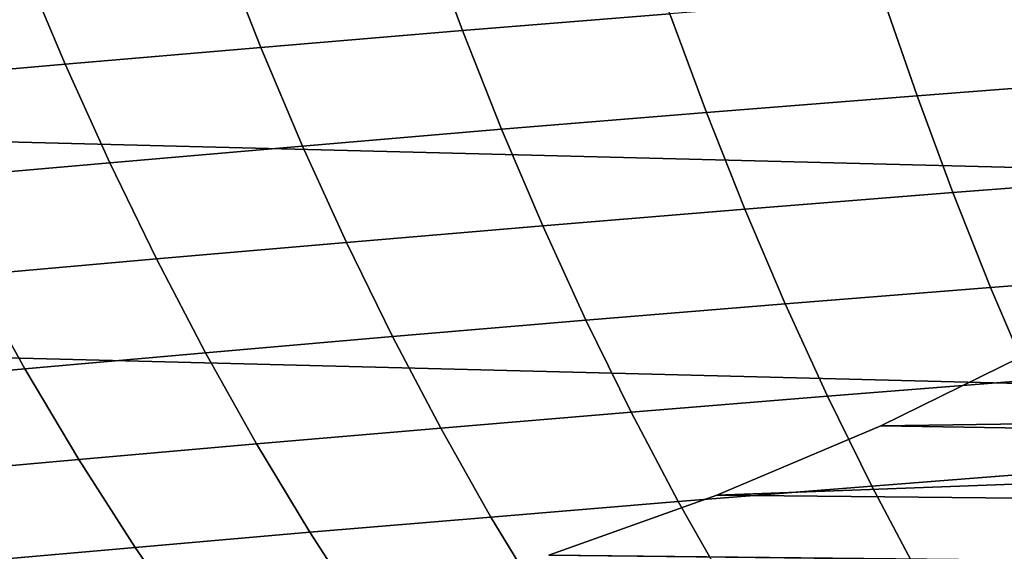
# Model space of a CAD drawing. Header units: metres. Extents: x -23 to 242, y -40 to 23.
# Tile 33 of 256: x 1.95 to 6.37, y -13.3 to -10.92. Entities that reach past the tile are written whole.
import ezdxf

# ---------------------------------------------------------------- set-up
doc = ezdxf.new("R2010")
doc.units = ezdxf.units.M
doc.layers.add('solid_10171013', color=7, linetype='CONTINUOUS')

msp = doc.modelspace()

# ---------------------------------------------------------------- linework, layer by layer
at = {"layer": 'solid_10171013'}
for points in [[(19.09683, -11.89794), (-19.675112, -10.915094), (-20.202652, -9.90465), (19.675173, -10.914987)], [(4.714276, -10.437608, 258.805573), (3.773057, -10.51266, 257.916687), (3.939506, -10.963767, 257.715546), (4.869544, -10.888397, 258.608276)], [(3.773057, -10.51266, 257.916687), (2.857721, -10.587746, 257.004089), (3.035716, -11.039072, 256.799469), (3.939506, -10.963767, 257.715546)], [(2.857721, -10.587746, 257.004089), (1.96897, -10.662633, 256.06842), (2.158871, -11.114077, 255.860764), (3.035716, -11.039072, 256.799469)], [(1.96897, -10.662633, 256.06842), (1.107508, -10.737093, 255.110291), (1.309666, -11.18854, 254.900055), (2.158871, -11.114077, 255.860764)], [(6.803402, -10.738436, 260.319824), (5.824831, -10.813205, 259.476837), (5.977497, -11.255812, 259.273102), (6.945211, -11.181023, 260.120667)], [(5.824831, -10.813205, 259.476837), (4.869544, -10.888397, 258.608276), (5.033455, -11.330943, 258.400299), (5.977497, -11.255812, 259.273102)], [(4.869544, -10.888397, 258.608276), (3.939506, -10.963767, 257.715546), (4.11503, -11.406162, 257.503693), (5.033455, -11.330943, 258.400299)], [(18.469597, -12.850019), (-19.096766, -11.898045), (-19.675112, -10.915094), (19.09683, -11.89794)], [(3.939506, -10.963767, 257.715546), (3.035716, -11.039072, 256.799469), (3.223208, -11.481223, 256.584167), (4.11503, -11.406162, 257.503693)], [(3.035716, -11.039072, 256.799469), (2.158871, -11.114077, 255.860764), (2.358678, -11.555882, 255.642426), (3.223208, -11.481223, 256.584167)], [(2.158871, -11.114077, 255.860764), (1.309666, -11.18854, 254.900055), (1.522129, -11.629892, 254.679153), (2.358678, -11.555882, 255.642426)], [(6.945211, -11.181023, 260.120667), (5.977497, -11.255812, 259.273102), (6.138363, -11.689969, 259.058807), (7.094793, -11.615643, 259.911041)], [(5.977497, -11.255812, 259.273102), (5.033455, -11.330943, 258.400299), (5.205988, -11.764555, 258.181732), (6.138363, -11.689969, 259.058807)], [(5.033455, -11.330943, 258.400299), (4.11503, -11.406162, 257.503693), (4.299587, -11.839142, 257.281219), (5.205988, -11.764555, 258.181732)], [(4.11503, -11.406162, 257.503693), (3.223208, -11.481223, 256.584167), (3.420133, -11.913479, 256.358246), (4.299587, -11.839142, 257.281219)], [(3.223208, -11.481223, 256.584167), (2.358678, -11.555882, 255.642426), (2.568306, -11.987318, 255.413483), (3.420133, -11.913479, 256.358246)], [(2.358678, -11.555882, 255.642426), (1.522129, -11.629892, 254.679153), (1.744784, -12.06041, 254.447723), (2.568306, -11.987318, 255.413483)], [(7.094793, -11.615643, 259.911041), (6.138363, -11.689969, 259.058807), (6.307425, -12.115003, 258.833984), (7.252159, -12.041641, 259.690887)], [(6.138363, -11.689969, 259.058807), (5.205988, -11.764555, 258.181732), (5.387119, -12.188542, 257.952576), (6.307425, -12.115003, 258.833984)], [(5.205988, -11.764555, 258.181732), (4.299587, -11.839142, 257.281219), (4.493133, -12.261998, 257.048187), (5.387119, -12.188542, 257.952576)], [(4.299587, -11.839142, 257.281219), (3.420133, -11.913479, 256.358246), (3.626426, -12.335119, 256.121735), (4.493133, -12.261998, 257.048187)], [(17.795063, -13.769), (-18.469526, -12.85012), (-19.096766, -11.898045), (18.469597, -12.850019)], [(3.420133, -11.913479, 256.358246), (2.568306, -11.987318, 255.413483), (2.787665, -12.407656, 255.174042), (3.626426, -12.335119, 256.121735)], [(2.568306, -11.987318, 255.413483), (1.744784, -12.06041, 254.447723), (1.977519, -12.479356, 254.205872), (2.787665, -12.407656, 255.174042)], [(7.252159, -12.041641, 259.690887), (6.307425, -12.115003, 258.833984), (6.484678, -12.530241, 258.598572), (7.417321, -12.458365, 259.460205)], [(1.744784, -12.06041, 254.447723), (0.950242, -12.13251, 253.461685), (1.196652, -12.549972, 253.217987), (1.977519, -12.479356, 254.205872)], [(6.307425, -12.115003, 258.833984), (5.387119, -12.188542, 257.952576), (5.576825, -12.602216, 257.71286), (6.484678, -12.530241, 258.598572)], [(5.387119, -12.188542, 257.952576), (4.493133, -12.261998, 257.048187), (4.695625, -12.674028, 256.804596), (5.576825, -12.602216, 257.71286)], [(4.493133, -12.261998, 257.048187), (3.626426, -12.335119, 256.121735), (3.842022, -12.745428, 255.874771), (4.695625, -12.674028, 256.804596)], [(3.626426, -12.335119, 256.121735), (2.787665, -12.407656, 255.174042), (3.01667, -12.816164, 254.92421), (3.842022, -12.745428, 255.874771)], [(6.53327, -12.382096, 150), (5.815754, -12.734864, 150), (18.059135, -12.564501, 150)], [(6.53327, -12.382096, 150.25), (5.815754, -12.734864, 150.25), (5.815754, -12.734864, 150), (6.53327, -12.382096, 150)], [(6.53327, -12.382096, 150.25), (10.906385, -12.514415, 150.25), (10.557129, -12.810416, 150.25), (5.815754, -12.734864, 150.25)], [(2.787665, -12.407656, 255.174042), (1.977519, -12.479356, 254.205872), (2.220223, -12.885988, 253.953705), (3.01667, -12.816164, 254.92421)], [(1.977519, -12.479356, 254.205872), (1.196652, -12.549972, 253.217987), (1.453334, -12.954652, 252.964111), (2.220223, -12.885988, 253.953705)], [(6.484678, -12.530241, 258.598572), (5.576825, -12.602216, 257.71286), (5.775081, -13.004885, 257.462646), (6.670116, -12.935011, 258.352631)], [(5.079339, -13.046075, 150), (4.32632, -13.31476, 150), (17.399588, -13.46306, 150), (18.059135, -12.564501, 150)], [(5.815754, -12.734864, 150), (5.079339, -13.046075, 150), (18.059135, -12.564501, 150)], [(5.576825, -12.602216, 257.71286), (4.695625, -12.674028, 256.804596), (4.90702, -13.074526, 256.550568), (5.775081, -13.004885, 257.462646)], [(4.695625, -12.674028, 256.804596), (3.842022, -12.745428, 255.874771), (4.066856, -13.143684, 255.617401), (4.90702, -13.074526, 256.550568)], [(3.842022, -12.745428, 255.874771), (3.01667, -12.816164, 254.92421), (3.255229, -13.212114, 254.664062), (4.066856, -13.143684, 255.617401)], [(5.815754, -12.734864, 150.25), (5.079339, -13.046075, 150.25), (5.079339, -13.046075, 150), (5.815754, -12.734864, 150)], [(5.815754, -12.734864, 150.25), (10.557129, -12.810416, 150.25), (10.200028, -13.096541, 150.25), (5.079339, -13.046075, 150.25)], [(3.01667, -12.816164, 254.92421), (2.220223, -12.885988, 253.953705), (2.472782, -13.27957, 253.691376), (3.255229, -13.212114, 254.664062)], [(17.074446, -14.653085), (-17.794987, -13.769098), (-18.469526, -12.85012), (17.795063, -13.769)], [(2.220223, -12.885988, 253.953705), (1.453334, -12.954652, 252.964111), (1.720151, -13.345806, 252.700226), (2.472782, -13.27957, 253.691376)], [(6.670116, -12.935011, 258.352631), (5.775081, -13.004885, 257.462646), (5.981864, -13.395862, 257.201935), (6.863732, -13.328639, 258.096161)], [(5.775081, -13.004885, 257.462646), (4.90702, -13.074526, 256.550568), (5.127272, -13.462786, 256.286072), (5.981864, -13.395862, 257.201935)], [(5.079339, -13.046075, 150.25), (4.32632, -13.31476, 150.25), (4.32632, -13.31476, 150), (5.079339, -13.046075, 150)], [(5.079339, -13.046075, 150.25), (10.200028, -13.096541, 150.25), (9.835115, -13.372742, 150.25), (4.32632, -13.31476, 150.25)], [(4.90702, -13.074526, 256.550568), (4.066856, -13.143684, 255.617401), (4.300861, -13.52917, 255.349716), (5.127272, -13.462786, 256.286072)], [(4.066856, -13.143684, 255.617401), (3.255229, -13.212114, 254.664062), (3.503256, -13.594775, 254.393707), (4.300861, -13.52917, 255.349716)], [(3.255229, -13.212114, 254.664062), (2.472782, -13.27957, 253.691376), (2.735082, -13.659362, 253.418976), (3.503256, -13.594775, 254.393707)], [(2.472782, -13.27957, 253.691376), (1.720151, -13.345806, 252.700226), (1.996962, -13.722691, 252.426437), (2.735082, -13.659362, 253.418976)]]:
    msp.add_3dface(points, dxfattribs=at)

doc.saveas('drawing.dxf')
